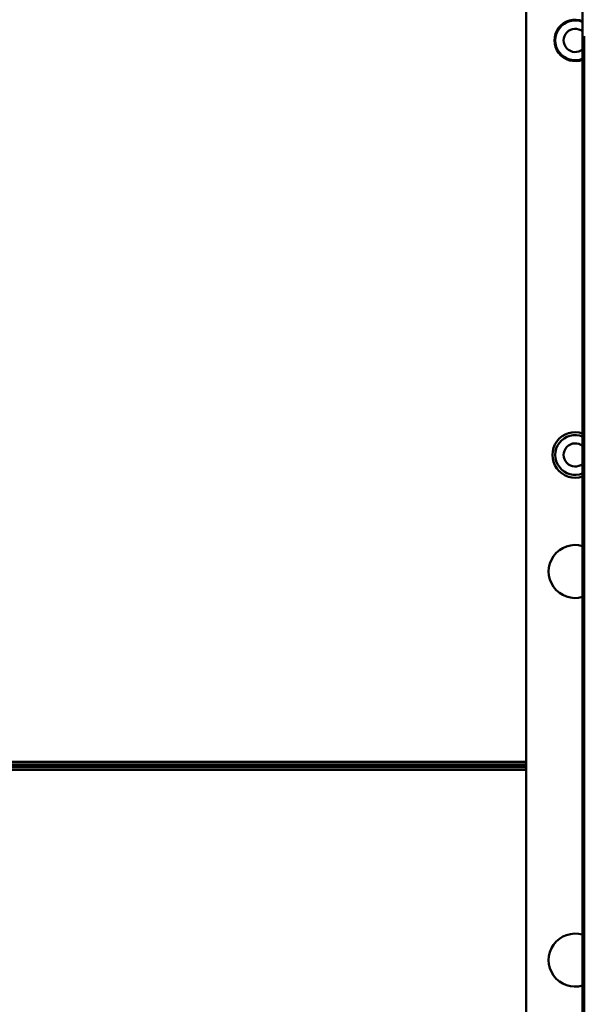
# Model space of a CAD drawing. Header units: millimetres. Extents: x 0 to 7913, y -180 to 2523.
# Tile 7 of 59: x 838 to 906, y 1236 to 1355. Entities that reach past the tile are written whole.
import ezdxf

# ---------------------------------------------------------------- set-up
doc = ezdxf.new("R2010")
doc.units = ezdxf.units.MM
doc.header["$LTSCALE"] = 3
doc.layers.add('Sichtbar (ISO)', color=7, linetype='Continuous', lineweight=50)

msp = doc.modelspace()

# ---------------------------------------------------------------- linework, layer by layer
at = {"layer": 'Sichtbar (ISO)'}
for p, q in [((898.906, 1153.216), (898.906, 2126.216)), ((905.706, 1158.716), (905.706, 2120.716)), ((905.906, 1352.716), (905.906, 1194.993)), ((697.406, 1265.202), (898.906, 1265.202)), ((697.406, 1264.876), (898.906, 1264.876)), ((697.406, 1264.801), (898.906, 1264.801)), ((898.906, 1264.632), (697.406, 1264.632)), ((898.906, 1264.556), (697.406, 1264.556)), ((898.906, 1264.231), (697.406, 1264.231))]:
    msp.add_line(p, q, dxfattribs=at)
for centre, radius, start, end in [((904.806, 1352.216), 2.5, 68.8998, 291.1002), ((904.806, 1352.216), 2.4, 67.97569, 292.02431), ((904.806, 1352.216), 1.4, 49.9948, 310.0052), ((904.806, 1302.216), 2.75, 70.89668, 289.10332), ((904.806, 1302.216), 2.4, 67.97569, 292.02431), ((904.806, 1302.216), 1.4, 49.9948, 310.0052), ((904.806, 1288.154), 3.2, 73.66518, 286.33482), ((904.806, 1241.279), 3.2, 73.66518, 286.33482)]:
    msp.add_arc(centre, radius, start, end, dxfattribs=at)

doc.saveas('drawing.dxf')
